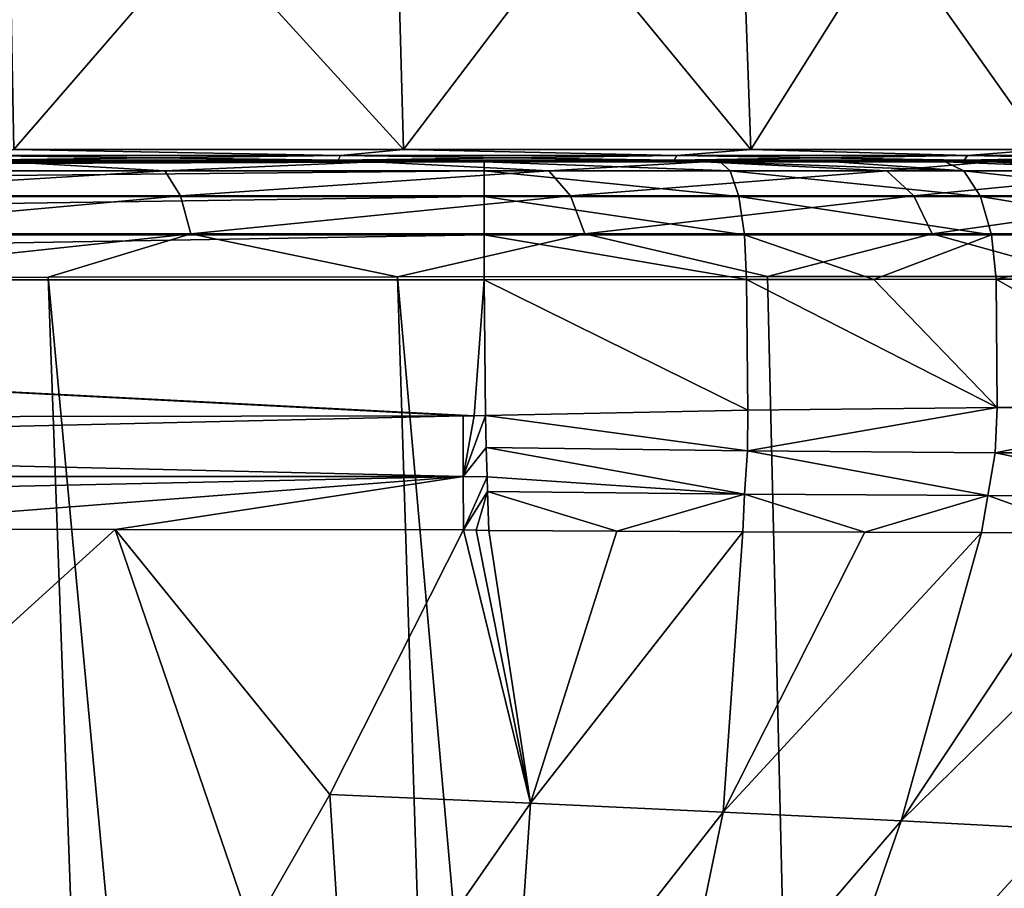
# Model space of a CAD drawing. Header units: millimetres. Extents: x -23 to 23, y 0 to 298.
# Tile 35 of 45: x 7 to 16, y 237 to 244. Entities that reach past the tile are written whole.
import ezdxf

# ---------------------------------------------------------------- set-up
doc = ezdxf.new("R2010")
doc.units = ezdxf.units.MM
doc.header["$LTSCALE"] = 105.850129
for name, color, linetype in [('100', 7, 'CONTINUOUS'), ('109', 7, 'CONTINUOUS'), ('112', 7, 'CONTINUOUS'), ('114', 7, 'CONTINUOUS'), ('118', 7, 'CONTINUOUS'), ('124', 7, 'CONTINUOUS'), ('126', 7, 'CONTINUOUS'), ('20', 7, 'CONTINUOUS'), ('21', 7, 'CONTINUOUS'), ('27', 7, 'CONTINUOUS'), ('28', 7, 'CONTINUOUS'), ('5', 7, 'CONTINUOUS'), ('84', 7, 'CONTINUOUS'), ('99', 7, 'CONTINUOUS')]:
    doc.layers.add(name, color=color, linetype=linetype)

msp = doc.modelspace()

# ---------------------------------------------------------------- linework, layer by layer
at = {"layer": '100', "color": 7, "linetype": 'CONTINUOUS'}
for points in [[(11.1249, 240.8469, 199), (11.0309, 240.8459, 199), (11.0329, 240.3313, 198.909), (11.1249, 240.8469, 199)], [(11.2204, 240.8491, 199), (11.1249, 240.8469, 199), (11.0329, 240.3313, 198.909), (11.2204, 240.8491, 199)], [(11.2283, 240.577, 198.9751), (11.2204, 240.8491, 199), (11.0329, 240.3313, 198.909), (11.2283, 240.577, 198.9751)], [(11.2355, 240.3297, 198.9071), (11.2283, 240.577, 198.9751), (11.0329, 240.3313, 198.909), (11.2355, 240.3297, 198.9071)], [(11.0347, 239.8791, 198.6469), (11.2355, 240.3297, 198.9071), (11.0329, 240.3313, 198.909), (11.0347, 239.8791, 198.6469)], [(11.0347, 239.8791, 198.6469), (11.2392, 240.2035, 198.8539), (11.2355, 240.3297, 198.9071), (11.0347, 239.8791, 198.6469)], [(11.0347, 239.8791, 198.6469), (11.1412, 239.8762, 198.6435), (11.2392, 240.2035, 198.8539), (11.0347, 239.8791, 198.6469)], [(11.1412, 239.8762, 198.6435), (11.2487, 239.8747, 198.6401), (11.2392, 240.2035, 198.8539), (11.1412, 239.8762, 198.6435)]]:
    msp.add_3dface(points, dxfattribs=at)
at = {"layer": '109', "color": 7, "linetype": 'CONTINUOUS'}
for points in [[(-19.9839, 243, 191.0019), (20.2094, 243, 189), (-20.2094, 243, 189), (-19.9839, 243, 191.0019)], [(-20.2094, 243, 189), (20.2094, 243, 189), (19.1352, 243, 5.4443), (-20.2094, 243, 189)], [(7.1867, 243, 18.5512), (-20.2094, 243, 189), (10.4732, 243, 16.9147), (7.1867, 243, 18.5512)], [(10.4732, 243, 16.9147), (-20.2094, 243, 189), (13.4028, 243, 14.7024), (10.4732, 243, 16.9147)], [(13.4028, 243, 14.7024), (-20.2094, 243, 189), (15.8763, 243, 11.9891), (13.4028, 243, 14.7024)], [(15.8763, 243, 11.9891), (-20.2094, 243, 189), (17.8089, 243, 8.8679), (15.8763, 243, 11.9891)], [(17.8089, 243, 8.8679), (-20.2094, 243, 189), (19.1352, 243, 5.4443), (17.8089, 243, 8.8679)], [(19.9887, 243, 190.9808), (20.2094, 243, 189), (-19.9839, 243, 191.0019), (19.9887, 243, 190.9808)], [(-19.7035, 243, 191.9751), (19.9887, 243, 190.9808), (-19.9839, 243, 191.0019), (-19.7035, 243, 191.9751)], [(19.3278, 243, 192.8848), (19.9887, 243, 190.9808), (-19.7035, 243, 191.9751), (19.3278, 243, 192.8848)], [(-19.3155, 243, 192.9104), (19.3278, 243, 192.8848), (-19.7035, 243, 191.9751), (-19.3155, 243, 192.9104)], [(-18.8247, 243, 193.7967), (19.3278, 243, 192.8848), (-19.3155, 243, 192.9104), (-18.8247, 243, 193.7967)], [(18.2579, 243, 194.5963), (19.3278, 243, 192.8848), (-18.8247, 243, 193.7967), (18.2579, 243, 194.5963)], [(-18.2374, 243, 194.622), (18.2579, 243, 194.5963), (-18.8247, 243, 193.7967), (-18.2374, 243, 194.622)], [(17.5852, 243, 195.3521), (18.2579, 243, 194.5963), (-18.2374, 243, 194.622), (17.5852, 243, 195.3521)], [(-17.5615, 243, 195.3758), (17.5852, 243, 195.3521), (-18.2374, 243, 194.622), (-17.5615, 243, 195.3758)], [(16.8314, 243, 196.028), (17.5852, 243, 195.3521), (-17.5615, 243, 195.3758), (16.8314, 243, 196.028)], [(-16.8057, 243, 196.0485), (16.8314, 243, 196.028), (-17.5615, 243, 195.3758), (-16.8057, 243, 196.0485)], [(16.0061, 243, 196.6152), (16.8314, 243, 196.028), (-16.8057, 243, 196.0485), (16.0061, 243, 196.6152)], [(-15.0942, 243, 197.1184), (16.0061, 243, 196.6152), (-16.8057, 243, 196.0485), (-15.0942, 243, 197.1184)], [(15.1199, 243, 197.1061), (16.0061, 243, 196.6152), (-15.0942, 243, 197.1184), (15.1199, 243, 197.1061)], [(14.1845, 243, 197.494), (15.1199, 243, 197.1061), (-15.0942, 243, 197.1184), (14.1845, 243, 197.494)], [(-13.1903, 243, 197.7793), (14.1845, 243, 197.494), (-15.0942, 243, 197.1184), (-13.1903, 243, 197.7793)], [(13.2113, 243, 197.7745), (14.1845, 243, 197.494), (-13.1903, 243, 197.7793), (13.2113, 243, 197.7745)], [(-11.2095, 243, 198), (13.2113, 243, 197.7745), (-13.1903, 243, 197.7793), (-11.2095, 243, 198)], [(11.2095, 243, 198), (13.2113, 243, 197.7745), (-11.2095, 243, 198), (11.2095, 243, 198)], [(10.267, 243, -17.5031), (7.1579, 243, -18.9661), (7.1867, 243, -18.5512), (10.267, 243, -17.5031)], [(10.4732, 243, -16.9147), (10.267, 243, -17.5031), (7.1867, 243, -18.5512), (10.4732, 243, -16.9147)], [(13.0752, 243, -15.5314), (10.267, 243, -17.5031), (10.4732, 243, -16.9147), (13.0752, 243, -15.5314)], [(13.4028, 243, -14.7024), (13.0752, 243, -15.5314), (10.4732, 243, -16.9147), (13.4028, 243, -14.7024)], [(15.5041, 243, -13.1076), (13.0752, 243, -15.5314), (13.4028, 243, -14.7024), (15.5041, 243, -13.1076)], [(15.8763, 243, -11.9891), (15.5041, 243, -13.1076), (13.4028, 243, -14.7024), (15.8763, 243, -11.9891)], [(17.4818, 243, -10.3036), (15.5041, 243, -13.1076), (15.8763, 243, -11.9891), (17.4818, 243, -10.3036)]]:
    msp.add_3dface(points, dxfattribs=at)
at = {"layer": '112', "color": 7, "linetype": 'CONTINUOUS'}
for points in [[(13.2113, 243, 197.7745), (11.2095, 243, 198), (13.2962, 242.9242, 198.1469), (13.2113, 243, 197.7745)], [(11.2095, 243, 198), (11.2095, 242.9242, 198.382), (13.2962, 242.9242, 198.1469), (11.2095, 243, 198)], [(14.1845, 243, 197.494), (13.2113, 243, 197.7745), (15.278, 242.9242, 197.4539), (14.1845, 243, 197.494)], [(13.2113, 243, 197.7745), (13.2962, 242.9242, 198.1469), (15.278, 242.9242, 197.4539), (13.2113, 243, 197.7745)], [(15.1199, 243, 197.1061), (14.1845, 243, 197.494), (15.278, 242.9242, 197.4539), (15.1199, 243, 197.1061)], [(16.0061, 243, 196.6152), (15.1199, 243, 197.1061), (17.0563, 242.9242, 196.3373), (16.0061, 243, 196.6152)], [(15.1199, 243, 197.1061), (15.278, 242.9242, 197.4539), (17.0563, 242.9242, 196.3373), (15.1199, 243, 197.1061)], [(11.2095, 242.7074, 198.7068), (13.3685, 242.7074, 198.4637), (11.2095, 242.9242, 198.382), (11.2095, 242.7074, 198.7068)], [(11.2095, 242.9242, 198.382), (13.3685, 242.7074, 198.4637), (13.2962, 242.9242, 198.1469), (11.2095, 242.9242, 198.382)], [(13.3685, 242.7074, 198.4637), (15.4189, 242.7074, 197.7466), (13.2962, 242.9242, 198.1469), (13.3685, 242.7074, 198.4637)], [(13.2962, 242.9242, 198.1469), (15.4189, 242.7074, 197.7466), (15.278, 242.9242, 197.4539), (13.2962, 242.9242, 198.1469)], [(15.4189, 242.7074, 197.7466), (17.2587, 242.7074, 196.5913), (15.278, 242.9242, 197.4539), (15.4189, 242.7074, 197.7466)], [(15.278, 242.9242, 197.4539), (17.2587, 242.7074, 196.5913), (17.0563, 242.9242, 196.3373), (15.278, 242.9242, 197.4539)], [(11.2095, 242.3827, 198.9239), (13.4168, 242.3827, 198.6753), (11.2095, 242.7074, 198.7068), (11.2095, 242.3827, 198.9239)], [(11.2095, 242.7074, 198.7068), (13.4168, 242.3827, 198.6753), (13.3685, 242.7074, 198.4637), (11.2095, 242.7074, 198.7068)], [(13.4168, 242.3827, 198.6753), (15.513, 242.3827, 197.9422), (13.3685, 242.7074, 198.4637), (13.4168, 242.3827, 198.6753)], [(13.3685, 242.7074, 198.4637), (15.513, 242.3827, 197.9422), (15.4189, 242.7074, 197.7466), (13.3685, 242.7074, 198.4637)], [(15.513, 242.3827, 197.9422), (17.394, 242.3827, 196.7611), (15.4189, 242.7074, 197.7466), (15.513, 242.3827, 197.9422)], [(15.4189, 242.7074, 197.7466), (17.394, 242.3827, 196.7611), (17.2587, 242.7074, 196.5913), (15.4189, 242.7074, 197.7466)], [(11.2095, 242, 199), (13.4358, 242.0021, 198.749), (11.2095, 242.3827, 198.9239), (11.2095, 242, 199)], [(11.2095, 242.3827, 198.9239), (13.4358, 242.0021, 198.749), (13.4168, 242.3827, 198.6753), (11.2095, 242.3827, 198.9239)], [(13.4358, 242.0021, 198.749), (14.5145, 242.0031, 198.438), (13.4168, 242.3827, 198.6753), (13.4358, 242.0021, 198.749)], [(13.4168, 242.3827, 198.6753), (14.5145, 242.0031, 198.438), (15.513, 242.3827, 197.9422), (13.4168, 242.3827, 198.6753)], [(14.5145, 242.0031, 198.438), (15.5518, 242.0041, 198.008), (15.513, 242.3827, 197.9422), (14.5145, 242.0031, 198.438)], [(15.513, 242.3827, 197.9422), (15.5518, 242.0041, 198.008), (17.394, 242.3827, 196.7611), (15.513, 242.3827, 197.9422)], [(15.5518, 242.0041, 198.008), (17.449, 242.0059, 196.8146), (17.394, 242.3827, 196.7611), (15.5518, 242.0041, 198.008)]]:
    msp.add_3dface(points, dxfattribs=at)
at = {"layer": '114', "color": 7, "linetype": 'CONTINUOUS'}
for points in [[(7.1579, 243, -18.9661), (8.5038, 242.9252, -18.8287), (4.9725, 242.9252, -20.0249), (7.1579, 243, -18.9661)], [(7.1579, 243, -18.9661), (10.267, 243, -17.5031), (8.5038, 242.9252, -18.8287), (7.1579, 243, -18.9661)], [(10.267, 243, -17.5031), (11.758, 242.9252, -17.009), (8.5038, 242.9252, -18.8287), (10.267, 243, -17.5031)], [(10.267, 243, -17.5031), (13.0752, 243, -15.5314), (11.758, 242.9252, -17.009), (10.267, 243, -17.5031)], [(13.0752, 243, -15.5314), (14.6253, 242.9252, -14.6252), (11.758, 242.9252, -17.009), (13.0752, 243, -15.5314)], [(13.0752, 243, -15.5314), (15.5041, 243, -13.1076), (14.6253, 242.9252, -14.6252), (13.0752, 243, -15.5314)], [(15.5041, 243, -13.1076), (17.0091, 242.9252, -11.7579), (14.6253, 242.9252, -14.6252), (15.5041, 243, -13.1076)], [(15.5041, 243, -13.1076), (17.4818, 243, -10.3036), (17.0091, 242.9252, -11.7579), (15.5041, 243, -13.1076)], [(8.5038, 242.9252, -18.8287), (5.0479, 242.711, -20.3396), (4.9725, 242.9252, -20.0249), (8.5038, 242.9252, -18.8287)], [(8.6352, 242.711, -19.1245), (5.0479, 242.711, -20.3396), (8.5038, 242.9252, -18.8287), (8.6352, 242.711, -19.1245)], [(11.758, 242.9252, -17.009), (8.6352, 242.711, -19.1245), (8.5038, 242.9252, -18.8287), (11.758, 242.9252, -17.009)], [(11.9412, 242.711, -17.2757), (8.6352, 242.711, -19.1245), (11.758, 242.9252, -17.009), (11.9412, 242.711, -17.2757)], [(14.6253, 242.9252, -14.6252), (11.9412, 242.711, -17.2757), (11.758, 242.9252, -17.009), (14.6253, 242.9252, -14.6252)], [(14.8541, 242.711, -14.854), (11.9412, 242.711, -17.2757), (14.6253, 242.9252, -14.6252), (14.8541, 242.711, -14.854)], [(17.0091, 242.9252, -11.7579), (14.8541, 242.711, -14.854), (14.6253, 242.9252, -14.6252), (17.0091, 242.9252, -11.7579)], [(17.2758, 242.711, -11.941), (14.8541, 242.711, -14.854), (17.0091, 242.9252, -11.7579), (17.2758, 242.711, -11.941)], [(8.6352, 242.711, -19.1245), (5.0986, 242.3899, -20.5514), (5.0479, 242.711, -20.3396), (8.6352, 242.711, -19.1245)], [(8.7235, 242.3899, -19.3234), (5.0986, 242.3899, -20.5514), (8.6352, 242.711, -19.1245), (8.7235, 242.3899, -19.3234)], [(11.9412, 242.711, -17.2757), (8.7235, 242.3899, -19.3234), (8.6352, 242.711, -19.1245), (11.9412, 242.711, -17.2757)], [(12.0645, 242.3899, -17.4552), (8.7235, 242.3899, -19.3234), (11.9412, 242.711, -17.2757), (12.0645, 242.3899, -17.4552)], [(14.8541, 242.711, -14.854), (12.0645, 242.3899, -17.4552), (11.9412, 242.711, -17.2757), (14.8541, 242.711, -14.854)], [(15.0081, 242.3899, -15.0079), (12.0645, 242.3899, -17.4552), (14.8541, 242.711, -14.854), (15.0081, 242.3899, -15.0079)], [(17.2758, 242.711, -11.941), (15.0081, 242.3899, -15.0079), (14.8541, 242.711, -14.854), (17.2758, 242.711, -11.941)], [(17.4553, 242.3899, -12.0643), (15.0081, 242.3899, -15.0079), (17.2758, 242.711, -11.941), (17.4553, 242.3899, -12.0643)], [(8.7235, 242.3899, -19.3234), (5.249, 242.0176, -20.5961), (5.0986, 242.3899, -20.5514), (8.7235, 242.3899, -19.3234)], [(7.5139, 242.0213, -19.9004), (5.249, 242.0176, -20.5961), (8.7235, 242.3899, -19.3234), (7.5139, 242.0213, -19.9004)], [(10.4761, 242.0254, -18.5345), (7.5139, 242.0213, -19.9004), (8.7235, 242.3899, -19.3234), (10.4761, 242.0254, -18.5345)], [(12.0645, 242.3899, -17.4552), (10.4761, 242.0254, -18.5345), (8.7235, 242.3899, -19.3234), (12.0645, 242.3899, -17.4552)], [(13.6127, 242.0279, -16.3847), (10.4761, 242.0254, -18.5345), (12.0645, 242.3899, -17.4552), (13.6127, 242.0279, -16.3847)], [(15.0081, 242.3899, -15.0079), (13.6127, 242.0279, -16.3847), (12.0645, 242.3899, -17.4552), (15.0081, 242.3899, -15.0079)], [(16.3102, 242.028, -13.7022), (13.6127, 242.0279, -16.3847), (15.0081, 242.3899, -15.0079), (16.3102, 242.028, -13.7022)], [(17.4553, 242.3899, -12.0643), (16.3102, 242.028, -13.7022), (15.0081, 242.3899, -15.0079), (17.4553, 242.3899, -12.0643)]]:
    msp.add_3dface(points, dxfattribs=at)
at = {"layer": '118', "color": 7, "linetype": 'CONTINUOUS'}
for points in [[(11.2095, 243, 198), (-11.2095, 243, 198), (-11.2095, 242.9242, 198.382), (11.2095, 243, 198)], [(11.2095, 243, 198), (-11.2095, 242.9242, 198.382), (11.2095, 242.9242, 198.382), (11.2095, 243, 198)], [(-11.2095, 242.9242, 198.382), (-11.2095, 242.7074, 198.7068), (11.2095, 242.9242, 198.382), (-11.2095, 242.9242, 198.382)], [(-11.2095, 242.7074, 198.7068), (11.2095, 242.7074, 198.7068), (11.2095, 242.9242, 198.382), (-11.2095, 242.7074, 198.7068)], [(-11.2095, 242.7074, 198.7068), (-11.2095, 242.3827, 198.9239), (11.2095, 242.7074, 198.7068), (-11.2095, 242.7074, 198.7068)], [(-11.2095, 242.3827, 198.9239), (11.2095, 242.3827, 198.9239), (11.2095, 242.7074, 198.7068), (-11.2095, 242.3827, 198.9239)], [(-11.2095, 242, 199), (11.2095, 242, 199), (11.2095, 242.3827, 198.9239), (-11.2095, 242, 199)], [(-11.2095, 242.3827, 198.9239), (-11.2095, 242, 199), (11.2095, 242.3827, 198.9239), (-11.2095, 242.3827, 198.9239)]]:
    msp.add_3dface(points, dxfattribs=at)
at = {"layer": '124', "color": 7, "linetype": 'CONTINUOUS'}
for points in [[(10.4235, 246.8099, -16.8346), (7.2228, 243.1052, -18.6443), (7.1527, 246.8099, -18.4633), (10.4235, 246.8099, -16.8346)], [(7.2228, 243.1052, 18.6443), (10.5257, 243.1052, 16.9997), (7.1527, 246.8099, 18.4633), (7.2228, 243.1052, 18.6443)], [(7.1527, 246.8099, 18.4633), (10.5257, 243.1052, 16.9997), (10.4235, 246.8099, 16.8346), (7.1527, 246.8099, 18.4633)], [(10.5257, 243.1052, -16.9997), (7.2228, 243.1052, -18.6443), (10.4235, 246.8099, -16.8346), (10.5257, 243.1052, -16.9997)], [(13.3394, 246.8099, -14.6326), (10.5257, 243.1052, -16.9997), (10.4235, 246.8099, -16.8346), (13.3394, 246.8099, -14.6326)], [(10.5257, 243.1052, 16.9997), (13.4702, 243.1052, 14.7761), (10.4235, 246.8099, 16.8346), (10.5257, 243.1052, 16.9997)], [(10.4235, 246.8099, 16.8346), (13.4702, 243.1052, 14.7761), (13.3394, 246.8099, 14.6326), (10.4235, 246.8099, 16.8346)], [(13.4702, 243.1052, -14.7761), (10.5257, 243.1052, -16.9997), (13.3394, 246.8099, -14.6326), (13.4702, 243.1052, -14.7761)], [(15.801, 246.8099, -11.9324), (13.4702, 243.1052, -14.7761), (13.3394, 246.8099, -14.6326), (15.801, 246.8099, -11.9324)], [(13.4702, 243.1052, 14.7761), (15.9559, 243.1052, 12.0494), (13.3394, 246.8099, 14.6326), (13.4702, 243.1052, 14.7761)], [(13.3394, 246.8099, 14.6326), (15.9559, 243.1052, 12.0494), (15.801, 246.8099, 11.9324), (13.3394, 246.8099, 14.6326)], [(15.9559, 243.1052, -12.0494), (13.4702, 243.1052, -14.7761), (15.801, 246.8099, -11.9324), (15.9559, 243.1052, -12.0494)]]:
    msp.add_3dface(points, dxfattribs=at)
at = {"layer": '126', "color": 7, "linetype": 'CONTINUOUS'}
for points in [[(7.2228, 243.1052, -18.6443), (9.9915, 243.0531, -17.3057), (6.8346, 243.0531, -18.7778), (7.2228, 243.1052, -18.6443)], [(7.2228, 243.1052, 18.6443), (6.8346, 243.0531, 18.7778), (9.9915, 243.0531, 17.3057), (7.2228, 243.1052, 18.6443)], [(7.2228, 243.1052, -18.6443), (10.5257, 243.1052, -16.9997), (9.9915, 243.0531, -17.3057), (7.2228, 243.1052, -18.6443)], [(10.5257, 243.1052, 16.9997), (7.2228, 243.1052, 18.6443), (9.9915, 243.0531, 17.3057), (10.5257, 243.1052, 16.9997)], [(10.5257, 243.1052, -16.9997), (12.8448, 243.0531, -15.3078), (9.9915, 243.0531, -17.3057), (10.5257, 243.1052, -16.9997)], [(10.5257, 243.1052, 16.9997), (9.9915, 243.0531, 17.3057), (12.8448, 243.0531, 15.3078), (10.5257, 243.1052, 16.9997)], [(10.5257, 243.1052, -16.9997), (13.4702, 243.1052, -14.7761), (12.8448, 243.0531, -15.3078), (10.5257, 243.1052, -16.9997)], [(13.4702, 243.1052, 14.7761), (10.5257, 243.1052, 16.9997), (12.8448, 243.0531, 15.3078), (13.4702, 243.1052, 14.7761)], [(13.4702, 243.1052, -14.7761), (15.3078, 243.0531, -12.8448), (12.8448, 243.0531, -15.3078), (13.4702, 243.1052, -14.7761)], [(13.4702, 243.1052, 14.7761), (12.8448, 243.0531, 15.3078), (15.3078, 243.0531, 12.8448), (13.4702, 243.1052, 14.7761)], [(13.4702, 243.1052, -14.7761), (15.9559, 243.1052, -12.0494), (15.3078, 243.0531, -12.8448), (13.4702, 243.1052, -14.7761)], [(15.9559, 243.1052, 12.0494), (13.4702, 243.1052, 14.7761), (15.3078, 243.0531, 12.8448), (15.9559, 243.1052, 12.0494)], [(15.9559, 243.1052, -12.0494), (17.3057, 243.0531, -9.9915), (15.3078, 243.0531, -12.8448), (15.9559, 243.1052, -12.0494)], [(15.9559, 243.1052, 12.0494), (15.3078, 243.0531, 12.8448), (17.3057, 243.0531, 9.9915), (15.9559, 243.1052, 12.0494)], [(6.822, 243.0143, 18.7432), (9.973, 243.0143, 17.2738), (6.8346, 243.0531, 18.7778), (6.822, 243.0143, 18.7432)], [(9.973, 243.0143, -17.2738), (6.822, 243.0143, -18.7432), (9.9915, 243.0531, -17.3057), (9.973, 243.0143, -17.2738)], [(9.9915, 243.0531, -17.3057), (6.822, 243.0143, -18.7432), (6.8346, 243.0531, -18.7778), (9.9915, 243.0531, -17.3057)], [(6.8346, 243.0531, 18.7778), (9.973, 243.0143, 17.2738), (9.9915, 243.0531, 17.3057), (6.8346, 243.0531, 18.7778)], [(9.973, 243.0143, 17.2738), (12.8211, 243.0143, 15.2796), (9.9915, 243.0531, 17.3057), (9.973, 243.0143, 17.2738)], [(12.8211, 243.0143, -15.2796), (9.973, 243.0143, -17.2738), (12.8448, 243.0531, -15.3078), (12.8211, 243.0143, -15.2796)], [(12.8448, 243.0531, -15.3078), (9.973, 243.0143, -17.2738), (9.9915, 243.0531, -17.3057), (12.8448, 243.0531, -15.3078)], [(9.9915, 243.0531, 17.3057), (12.8211, 243.0143, 15.2796), (12.8448, 243.0531, 15.3078), (9.9915, 243.0531, 17.3057)], [(12.8211, 243.0143, 15.2796), (15.2796, 243.0143, 12.8211), (12.8448, 243.0531, 15.3078), (12.8211, 243.0143, 15.2796)], [(15.2796, 243.0143, -12.8211), (12.8211, 243.0143, -15.2796), (15.3078, 243.0531, -12.8448), (15.2796, 243.0143, -12.8211)], [(15.3078, 243.0531, -12.8448), (12.8211, 243.0143, -15.2796), (12.8448, 243.0531, -15.3078), (15.3078, 243.0531, -12.8448)], [(12.8448, 243.0531, 15.3078), (15.2796, 243.0143, 12.8211), (15.3078, 243.0531, 12.8448), (12.8448, 243.0531, 15.3078)], [(15.2796, 243.0143, 12.8211), (17.2738, 243.0143, 9.973), (15.3078, 243.0531, 12.8448), (15.2796, 243.0143, 12.8211)], [(17.2738, 243.0143, -9.973), (15.2796, 243.0143, -12.8211), (17.3057, 243.0531, -9.9915), (17.2738, 243.0143, -9.973)], [(17.3057, 243.0531, -9.9915), (15.2796, 243.0143, -12.8211), (15.3078, 243.0531, -12.8448), (17.3057, 243.0531, -9.9915)], [(15.3078, 243.0531, 12.8448), (17.2738, 243.0143, 9.973), (17.3057, 243.0531, 9.9915), (15.3078, 243.0531, 12.8448)], [(6.822, 243.0143, 18.7432), (7.1867, 243, 18.5512), (9.973, 243.0143, 17.2738), (6.822, 243.0143, 18.7432)], [(9.973, 243.0143, -17.2738), (7.1867, 243, -18.5512), (6.822, 243.0143, -18.7432), (9.973, 243.0143, -17.2738)], [(7.1867, 243, 18.5512), (10.4732, 243, 16.9147), (9.973, 243.0143, 17.2738), (7.1867, 243, 18.5512)], [(10.4732, 243, -16.9147), (7.1867, 243, -18.5512), (9.973, 243.0143, -17.2738), (10.4732, 243, -16.9147)], [(9.973, 243.0143, 17.2738), (10.4732, 243, 16.9147), (12.8211, 243.0143, 15.2796), (9.973, 243.0143, 17.2738)], [(12.8211, 243.0143, -15.2796), (10.4732, 243, -16.9147), (9.973, 243.0143, -17.2738), (12.8211, 243.0143, -15.2796)], [(10.4732, 243, 16.9147), (13.4028, 243, 14.7024), (12.8211, 243.0143, 15.2796), (10.4732, 243, 16.9147)], [(13.4028, 243, -14.7024), (10.4732, 243, -16.9147), (12.8211, 243.0143, -15.2796), (13.4028, 243, -14.7024)], [(12.8211, 243.0143, 15.2796), (13.4028, 243, 14.7024), (15.2796, 243.0143, 12.8211), (12.8211, 243.0143, 15.2796)], [(15.2796, 243.0143, -12.8211), (13.4028, 243, -14.7024), (12.8211, 243.0143, -15.2796), (15.2796, 243.0143, -12.8211)], [(13.4028, 243, 14.7024), (15.8763, 243, 11.9891), (15.2796, 243.0143, 12.8211), (13.4028, 243, 14.7024)], [(15.8763, 243, -11.9891), (13.4028, 243, -14.7024), (15.2796, 243.0143, -12.8211), (15.8763, 243, -11.9891)], [(15.2796, 243.0143, 12.8211), (15.8763, 243, 11.9891), (17.2738, 243.0143, 9.973), (15.2796, 243.0143, 12.8211)], [(17.2738, 243.0143, -9.973), (15.8763, 243, -11.9891), (15.2796, 243.0143, -12.8211), (17.2738, 243.0143, -9.973)]]:
    msp.add_3dface(points, dxfattribs=at)
at = {"layer": '20', "color": 7, "linetype": 'CONTINUOUS'}
for points in [[(9.9028, 237.6334, 196.7186), (11.6033, 237.5615, 196.4634), (11.0347, 239.8791, 198.6469), (9.9028, 237.6334, 196.7186)], [(11.0347, 239.8791, 198.6469), (11.6033, 237.5615, 196.4634), (11.1412, 239.8762, 198.6435), (11.0347, 239.8791, 198.6469)], [(11.1412, 239.8762, 198.6435), (11.6033, 237.5615, 196.4634), (11.2487, 239.8747, 198.6401), (11.1412, 239.8762, 198.6435)], [(11.2487, 239.8747, 198.6401), (11.6033, 237.5615, 196.4634), (12.3351, 239.8672, 198.5469), (11.2487, 239.8747, 198.6401)], [(12.3351, 239.8672, 198.5469), (11.6033, 237.5615, 196.4634), (13.4021, 239.8625, 198.3392), (12.3351, 239.8672, 198.5469)], [(11.6033, 237.5615, 196.4634), (13.2373, 237.4846, 195.9111), (13.4021, 239.8625, 198.3392), (11.6033, 237.5615, 196.4634)], [(13.4021, 239.8625, 198.3392), (13.2373, 237.4846, 195.9111), (14.4368, 239.8588, 198.0196), (13.4021, 239.8625, 198.3392)], [(14.4368, 239.8588, 198.0196), (13.2373, 237.4846, 195.9111), (15.4273, 239.8561, 197.5926), (14.4368, 239.8588, 198.0196)], [(13.2373, 237.4846, 195.9111), (14.747, 237.4103, 195.0829), (15.4273, 239.8561, 197.5926), (13.2373, 237.4846, 195.9111)], [(15.4273, 239.8561, 197.5926), (14.747, 237.4103, 195.0829), (16.3641, 239.8547, 197.0632), (15.4273, 239.8561, 197.5926)], [(16.3641, 239.8547, 197.0632), (14.747, 237.4103, 195.0829), (17.2368, 239.8544, 196.4376), (16.3641, 239.8547, 197.0632)], [(14.747, 237.4103, 195.0829), (16.0793, 237.3405, 194.0068), (17.2368, 239.8544, 196.4376), (14.747, 237.4103, 195.0829)], [(10.0482, 235.3197, 194.3986), (9.9028, 237.6334, 196.7186), (9.2432, 236.4831, 195.6874), (10.0482, 235.3197, 194.3986)], [(11.6033, 237.5615, 196.4634), (9.9028, 237.6334, 196.7186), (10.0482, 235.3197, 194.3986), (11.6033, 237.5615, 196.4634)], [(11.4424, 235.1931, 193.861), (11.6033, 237.5615, 196.4634), (10.0482, 235.3197, 194.3986), (11.4424, 235.1931, 193.861)], [(13.2373, 237.4846, 195.9111), (11.6033, 237.5615, 196.4634), (11.4424, 235.1931, 193.861), (13.2373, 237.4846, 195.9111)], [(12.7367, 235.068, 193.1188), (13.2373, 237.4846, 195.9111), (11.4424, 235.1931, 193.861), (12.7367, 235.068, 193.1188)], [(14.747, 237.4103, 195.0829), (13.2373, 237.4846, 195.9111), (12.7367, 235.068, 193.1188), (14.747, 237.4103, 195.0829)], [(13.8935, 234.947, 192.1918), (14.747, 237.4103, 195.0829), (12.7367, 235.068, 193.1188), (13.8935, 234.947, 192.1918)], [(16.0793, 237.3405, 194.0068), (14.747, 237.4103, 195.0829), (13.8935, 234.947, 192.1918), (16.0793, 237.3405, 194.0068)], [(14.8838, 234.8325, 191.1043), (16.0793, 237.3405, 194.0068), (13.8935, 234.947, 192.1918), (14.8838, 234.8325, 191.1043)], [(17.1924, 237.2767, 192.7188), (16.0793, 237.3405, 194.0068), (14.8838, 234.8325, 191.1043), (17.1924, 237.2767, 192.7188)], [(15.682, 234.7266, 189.884), (17.1924, 237.2767, 192.7188), (14.8838, 234.8325, 191.1043), (15.682, 234.7266, 189.884)]]:
    msp.add_3dface(points, dxfattribs=at)
at = {"layer": '21', "color": 7, "linetype": 'CONTINUOUS'}
for points in [[(5.2594, 239.8841, 198.6588), (4.6471, 236.7626, 196.0397), (8.0824, 239.8829, 198.6569), (5.2594, 239.8841, 198.6588)], [(4.6471, 236.7626, 196.0397), (9.2432, 236.4831, 195.6874), (8.0824, 239.8829, 198.6569), (4.6471, 236.7626, 196.0397)], [(9.9028, 237.6334, 196.7186), (11.0347, 239.8791, 198.6469), (8.0824, 239.8829, 198.6569), (9.9028, 237.6334, 196.7186)], [(9.2432, 236.4831, 195.6874), (9.9028, 237.6334, 196.7186), (8.0824, 239.8829, 198.6569), (9.2432, 236.4831, 195.6874)]]:
    msp.add_3dface(points, dxfattribs=at)
at = {"layer": '27', "color": 7, "linetype": 'CONTINUOUS'}
for points in [[(11.2095, 242, 199), (-11.2095, 242, 199), (11.1249, 240.8469, 199), (11.2095, 242, 199)], [(11.1249, 240.8469, 199), (-11.2095, 242, 199), (11.0309, 240.8459, 199), (11.1249, 240.8469, 199)], [(11.0309, 240.8459, 199), (-11.2095, 242, 199), (5.3929, 240.8364, 199), (11.0309, 240.8459, 199)], [(11.2204, 240.8491, 199), (11.2095, 242, 199), (11.1249, 240.8469, 199), (11.2204, 240.8491, 199)]]:
    msp.add_3dface(points, dxfattribs=at)
at = {"layer": '28', "color": 7, "linetype": 'CONTINUOUS'}
for points in [[(11.2095, 242, 199), (13.445, 240.8947, 198.7493), (13.4358, 242.0021, 198.749), (11.2095, 242, 199)], [(11.2095, 242, 199), (11.2204, 240.8491, 199), (13.445, 240.8947, 198.7493), (11.2095, 242, 199)], [(13.4358, 242.0021, 198.749), (15.5587, 240.9159, 198.0096), (14.5145, 242.0031, 198.438), (13.4358, 242.0021, 198.749)], [(13.445, 240.8947, 198.7493), (15.5587, 240.9159, 198.0096), (13.4358, 242.0021, 198.749), (13.445, 240.8947, 198.7493)], [(14.5145, 242.0031, 198.438), (15.5587, 240.9159, 198.0096), (15.5518, 242.0041, 198.008), (14.5145, 242.0031, 198.438)], [(15.5518, 242.0041, 198.008), (17.4547, 240.918, 196.8182), (17.449, 242.0059, 196.8146), (15.5518, 242.0041, 198.008)], [(15.5587, 240.9159, 198.0096), (17.4547, 240.918, 196.8182), (15.5518, 242.0041, 198.008), (15.5587, 240.9159, 198.0096)]]:
    msp.add_3dface(points, dxfattribs=at)
at = {"layer": '5', "color": 7, "linetype": 'CONTINUOUS'}
for points in [[(7.5139, 242.0213, -19.9004), (9.2532, 193.7678, -20.3572), (5.249, 242.0176, -20.5961), (7.5139, 242.0213, -19.9004)], [(9.2532, 193.7678, -20.3572), (6.7901, 193.7678, -21.0914), (5.249, 242.0176, -20.5961), (9.2532, 193.7678, -20.3572)], [(10.4761, 242.0254, -18.5345), (12.0109, 193.7678, -19.079), (7.5139, 242.0213, -19.9004), (10.4761, 242.0254, -18.5345)], [(12.0109, 193.7678, -19.079), (9.2532, 193.7678, -20.3572), (7.5139, 242.0213, -19.9004), (12.0109, 193.7678, -19.079)], [(13.6127, 242.0279, -16.3847), (14.7573, 193.7678, -17.1869), (10.4761, 242.0254, -18.5345), (13.6127, 242.0279, -16.3847)], [(14.7573, 193.7678, -17.1869), (12.0109, 193.7678, -19.079), (10.4761, 242.0254, -18.5345), (14.7573, 193.7678, -17.1869)], [(16.3102, 242.028, -13.7022), (14.7573, 193.7678, -17.1869), (13.6127, 242.0279, -16.3847), (16.3102, 242.028, -13.7022)], [(17.1869, 193.7678, -14.7573), (14.7573, 193.7678, -17.1869), (16.3102, 242.028, -13.7022), (17.1869, 193.7678, -14.7573)]]:
    msp.add_3dface(points, dxfattribs=at)
at = {"layer": '84', "color": 7, "linetype": 'CONTINUOUS'}
for points in [[(13.445, 240.8947, 198.7493), (11.2204, 240.8491, 199), (13.4423, 240.5479, 198.709), (13.445, 240.8947, 198.7493)], [(11.2204, 240.8491, 199), (11.2283, 240.577, 198.9751), (13.4423, 240.5479, 198.709), (11.2204, 240.8491, 199)], [(15.5587, 240.9159, 198.0096), (13.445, 240.8947, 198.7493), (13.4423, 240.5479, 198.709), (15.5587, 240.9159, 198.0096)], [(15.5587, 240.9159, 198.0096), (13.4423, 240.5479, 198.709), (15.5434, 240.5332, 197.9637), (15.5587, 240.9159, 198.0096)], [(17.4547, 240.918, 196.8182), (15.5587, 240.9159, 198.0096), (15.5434, 240.5332, 197.9637), (17.4547, 240.918, 196.8182)], [(17.4547, 240.918, 196.8182), (15.5434, 240.5332, 197.9637), (17.4301, 240.5309, 196.7759), (17.4547, 240.918, 196.8182)], [(11.2355, 240.3297, 198.9071), (13.4168, 240.1807, 198.5719), (11.2283, 240.577, 198.9751), (11.2355, 240.3297, 198.9071)], [(11.2283, 240.577, 198.9751), (13.4168, 240.1807, 198.5719), (13.4423, 240.5479, 198.709), (11.2283, 240.577, 198.9751)], [(13.4168, 240.1807, 198.5719), (15.4807, 240.1692, 197.8302), (13.4423, 240.5479, 198.709), (13.4168, 240.1807, 198.5719)], [(13.4423, 240.5479, 198.709), (15.4807, 240.1692, 197.8302), (15.5434, 240.5332, 197.9637), (13.4423, 240.5479, 198.709)], [(15.4807, 240.1692, 197.8302), (17.3364, 240.167, 196.6613), (15.5434, 240.5332, 197.9637), (15.4807, 240.1692, 197.8302)], [(15.5434, 240.5332, 197.9637), (17.3364, 240.167, 196.6613), (17.4301, 240.5309, 196.7759), (15.5434, 240.5332, 197.9637)], [(11.2392, 240.2035, 198.8539), (13.4168, 240.1807, 198.5719), (11.2355, 240.3297, 198.9071), (11.2392, 240.2035, 198.8539)], [(11.2487, 239.8747, 198.6401), (12.3351, 239.8672, 198.5469), (11.2392, 240.2035, 198.8539), (11.2487, 239.8747, 198.6401)], [(11.2392, 240.2035, 198.8539), (12.3351, 239.8672, 198.5469), (13.4168, 240.1807, 198.5719), (11.2392, 240.2035, 198.8539)], [(12.3351, 239.8672, 198.5469), (13.4021, 239.8625, 198.3392), (13.4168, 240.1807, 198.5719), (12.3351, 239.8672, 198.5469)], [(13.4021, 239.8625, 198.3392), (14.4368, 239.8588, 198.0196), (13.4168, 240.1807, 198.5719), (13.4021, 239.8625, 198.3392)], [(13.4168, 240.1807, 198.5719), (14.4368, 239.8588, 198.0196), (15.4807, 240.1692, 197.8302), (13.4168, 240.1807, 198.5719)], [(14.4368, 239.8588, 198.0196), (15.4273, 239.8561, 197.5926), (15.4807, 240.1692, 197.8302), (14.4368, 239.8588, 198.0196)], [(15.4273, 239.8561, 197.5926), (16.3641, 239.8547, 197.0632), (15.4807, 240.1692, 197.8302), (15.4273, 239.8561, 197.5926)], [(15.4807, 240.1692, 197.8302), (16.3641, 239.8547, 197.0632), (17.3364, 240.167, 196.6613), (15.4807, 240.1692, 197.8302)]]:
    msp.add_3dface(points, dxfattribs=at)
at = {"layer": '99', "color": 7, "linetype": 'CONTINUOUS'}
for points in [[(11.0309, 240.8459, 199), (5.3929, 240.8364, 199), (0.0022, 240.5887, 198.9763), (11.0309, 240.8459, 199)], [(11.0309, 240.8459, 199), (0.0022, 240.5887, 198.9763), (11.0329, 240.3313, 198.909), (11.0309, 240.8459, 199)], [(0.0022, 240.5887, 198.9763), (0.0015, 240.3306, 198.9056), (11.0329, 240.3313, 198.909), (0.0022, 240.5887, 198.9763)], [(0.0015, 240.3306, 198.9056), (0.0024, 240.0908, 198.7911), (11.0329, 240.3313, 198.909), (0.0015, 240.3306, 198.9056)], [(0.0024, 240.0908, 198.7911), (5.2594, 239.8841, 198.6588), (11.0329, 240.3313, 198.909), (0.0024, 240.0908, 198.7911)], [(5.2594, 239.8841, 198.6588), (8.0824, 239.8829, 198.6569), (11.0329, 240.3313, 198.909), (5.2594, 239.8841, 198.6588)], [(8.0824, 239.8829, 198.6569), (11.0347, 239.8791, 198.6469), (11.0329, 240.3313, 198.909), (8.0824, 239.8829, 198.6569)]]:
    msp.add_3dface(points, dxfattribs=at)

doc.saveas('drawing.dxf')
